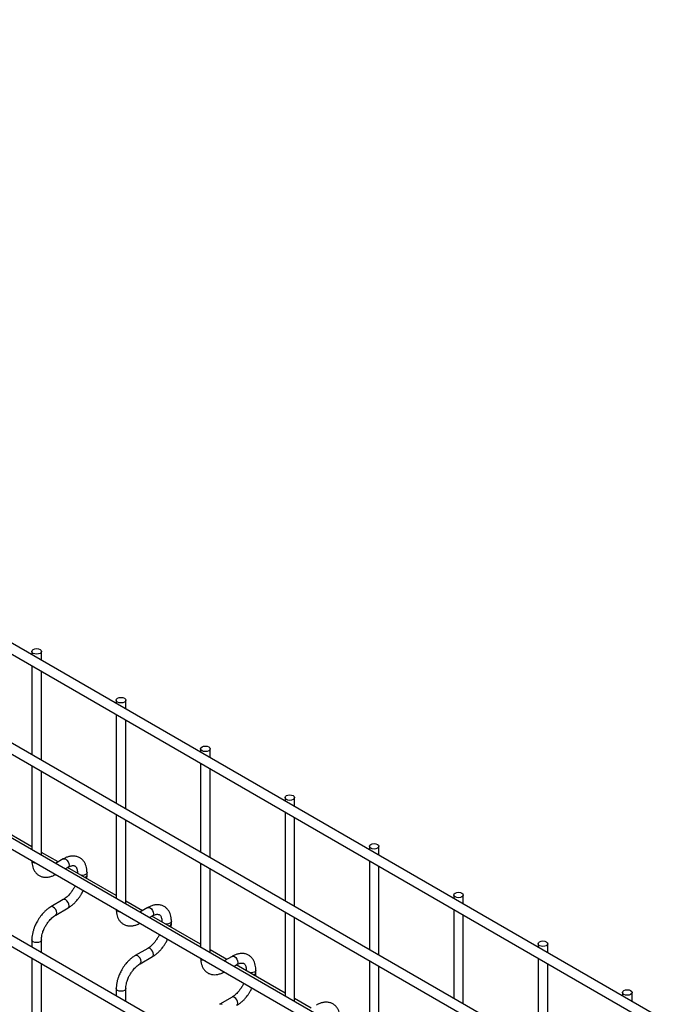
# Model space of a CAD drawing. Header units: inches. Extents: x 0.2 to 10.7, y 0.2 to 8.
# Tile 24 of 24: x 8.562 to 9.234, y 7.002 to 8.033. Entities that reach past the tile are written whole.
import ezdxf

# ---------------------------------------------------------------- set-up
doc = ezdxf.new("R2010")
doc.units = ezdxf.units.IN
doc.header["$MEASUREMENT"] = 0

msp = doc.modelspace()

# ---------------------------------------------------------------- linework, layer by layer
for p, q in [((10.51251, 6.24983), (7.4229, 8.03342)), ((7.4179, 8.02476), (10.50751, 6.24117)), ((7.4179, 7.92014), (10.50751, 6.13655)), ((10.51251, 6.14521), (7.4229, 7.9288)), ((7.4179, 7.82063), (10.50751, 6.03703)), ((10.40461, 6.10798), (7.52444, 7.77067)), ((10.51251, 5.94362), (7.4229, 7.72722)), ((7.4179, 7.71856), (10.50751, 5.93496)), ((8.57505, 7.37189), (8.57505, 7.3683)), ((8.58505, 7.36253), (8.58505, 7.37189)), ((8.57505, 7.35675), (8.57505, 7.26368)), ((8.58505, 7.25791), (8.58505, 7.35098)), ((8.66344, 7.32086), (8.66344, 7.31727)), ((8.67344, 7.3115), (8.67344, 7.32086)), ((8.66344, 7.30573), (8.66344, 7.21265)), ((8.67344, 7.20688), (8.67344, 7.29995)), ((8.75183, 7.26984), (8.75183, 7.26625)), ((8.76183, 7.26048), (8.76183, 7.26984)), ((8.57505, 7.25213), (8.57505, 7.16416)), ((8.75183, 7.2547), (8.75183, 7.16163)), ((8.76183, 7.15586), (8.76183, 7.24893)), ((8.58505, 7.15839), (8.58505, 7.24636)), ((8.84022, 7.21881), (8.84022, 7.21522)), ((8.85022, 7.20945), (8.85022, 7.21881)), ((8.66344, 7.20111), (8.66344, 7.11314)), ((8.84022, 7.20368), (8.84022, 7.1106)), ((8.85022, 7.10483), (8.85022, 7.1979)), ((8.57505, 7.16718), (8.52406, 7.19662)), ((8.67344, 7.10737), (8.67344, 7.19533)), ((8.92861, 7.16778), (8.92861, 7.1642)), ((8.93861, 7.15842), (8.93861, 7.16778)), ((8.60244, 7.15136), (8.58505, 7.1614)), ((8.60798, 7.15456), (8.59983, 7.14986)), ((8.60984, 7.14408), (8.61298, 7.1459)), ((8.75183, 7.15008), (8.75183, 7.06211)), ((8.92861, 7.15265), (8.92861, 7.05958)), ((8.93861, 7.0538), (8.93861, 7.14688)), ((8.66344, 7.11615), (8.61245, 7.14559)), ((8.62283, 7.14021), (8.62283, 7.1396)), ((8.62298, 7.13951), (8.62283, 7.14021)), ((8.63283, 7.13761), (8.63283, 7.14021)), ((8.76183, 7.05634), (8.76183, 7.14431)), ((9.017, 7.11676), (9.017, 7.11317)), ((9.027, 7.1074), (9.027, 7.11676)), ((8.60798, 7.1119), (8.59499, 7.1044)), ((8.69083, 7.10034), (8.67344, 7.11038)), ((8.59999, 7.09574), (8.61298, 7.10324)), ((8.69637, 7.10354), (8.68822, 7.09883)), ((8.69822, 7.09306), (8.70137, 7.09487)), ((8.75183, 7.06513), (8.70083, 7.09457)), ((8.84022, 7.09906), (8.84022, 7.01109)), ((9.017, 7.10162), (9.017, 7.00855)), ((9.027, 7.00278), (9.027, 7.09585)), ((8.71122, 7.08919), (8.71122, 7.08857)), ((8.71137, 7.08849), (8.71122, 7.08918)), ((8.72122, 7.08659), (8.72122, 7.08919)), ((8.85022, 7.00531), (8.85022, 7.09328)), ((8.57505, 7.06987), (8.57505, 7.0621)), ((8.58505, 7.05632), (8.58505, 7.06987)), ((9.10538, 7.06573), (9.10538, 7.06215)), ((9.11538, 7.05637), (9.11538, 7.06573)), ((8.69637, 7.06087), (8.68338, 7.05337)), ((8.77922, 7.04931), (8.76183, 7.05935)), ((8.57505, 7.05055), (8.57505, 6.96003)), ((8.58505, 6.95426), (8.58505, 7.04478)), ((8.68838, 7.04471), (8.70137, 7.05221)), ((8.78476, 7.05251), (8.77661, 7.04781)), ((8.78661, 7.04203), (8.78976, 7.04385)), ((8.84022, 7.0141), (8.78922, 7.04354)), ((8.92861, 7.04803), (8.92861, 6.96006)), ((9.10538, 7.0506), (9.10538, 6.95753)), ((9.11538, 6.95175), (9.11538, 7.04483)), ((8.7996, 7.03816), (8.7996, 7.03755)), ((8.79975, 7.03746), (8.7996, 7.03816)), ((8.8096, 7.03556), (8.8096, 7.03816)), ((8.93861, 6.95429), (8.93861, 7.04226)), ((8.66344, 7.01884), (8.66344, 7.01107)), ((8.67344, 7.0053), (8.67344, 7.01884)), ((9.19377, 7.01471), (9.19377, 7.01112)), ((9.20377, 7.00535), (9.20377, 7.01471)), ((8.78476, 7.00985), (8.77177, 7.00234)), ((8.86761, 6.99829), (8.85022, 7.00833))]:
    msp.add_line(p, q)
at = {"flags": 128}
for points in [[(8.58359, 7.37393), (8.58467, 7.37299), (8.58505, 7.37189), (8.58467, 7.37078), (8.58359, 7.36985), (8.58197, 7.36922), (8.58005, 7.369), (8.57814, 7.36922), (8.57652, 7.36985), (8.57543, 7.37078), (8.57505, 7.37189), (8.57543, 7.37299), (8.57652, 7.37393), (8.57814, 7.37455), (8.58005, 7.37477), (8.58197, 7.37455), (8.58359, 7.37393)], [(8.67198, 7.3229), (8.67306, 7.32197), (8.67344, 7.32086), (8.67306, 7.31976), (8.67198, 7.31882), (8.67036, 7.31819), (8.66844, 7.31797), (8.66653, 7.31819), (8.66491, 7.31882), (8.66382, 7.31976), (8.66344, 7.32086), (8.66382, 7.32197), (8.66491, 7.3229), (8.66653, 7.32353), (8.66844, 7.32375), (8.67036, 7.32353), (8.67198, 7.3229)], [(8.76037, 7.27188), (8.76145, 7.27094), (8.76183, 7.26984), (8.76145, 7.26873), (8.76037, 7.26779), (8.75874, 7.26717), (8.75683, 7.26695), (8.75492, 7.26717), (8.75329, 7.26779), (8.75221, 7.26873), (8.75183, 7.26984), (8.75221, 7.27094), (8.75329, 7.27188), (8.75492, 7.2725), (8.75683, 7.27272), (8.75874, 7.2725), (8.76037, 7.27188)], [(8.84875, 7.22085), (8.84984, 7.21991), (8.85022, 7.21881), (8.84984, 7.2177), (8.84875, 7.21677), (8.84713, 7.21614), (8.84522, 7.21592), (8.84331, 7.21614), (8.84168, 7.21677), (8.8406, 7.2177), (8.84022, 7.21881), (8.8406, 7.21991), (8.84168, 7.22085), (8.84331, 7.22148), (8.84522, 7.2217), (8.84713, 7.22148), (8.84875, 7.22085)], [(8.93714, 7.16983), (8.93823, 7.16889), (8.93861, 7.16778), (8.93823, 7.16668), (8.93714, 7.16574), (8.93552, 7.16512), (8.93361, 7.1649), (8.93169, 7.16512), (8.93007, 7.16574), (8.92899, 7.16668), (8.92861, 7.16778), (8.92899, 7.16889), (8.93007, 7.16983), (8.93169, 7.17045), (8.93361, 7.17067), (8.93552, 7.17045), (8.93714, 7.16983)], [(8.57652, 7.15076), (8.57543, 7.15169), (8.57506, 7.15261)], [(8.57973, 7.14992), (8.57814, 7.15013), (8.57652, 7.15076)], [(8.60798, 7.15456), (8.60913, 7.15478), (8.61048, 7.15431)], [(8.61048, 7.15431), (8.61183, 7.15322), (8.61298, 7.15167), (8.61375, 7.14991), (8.61402, 7.14819), (8.61375, 7.14678), (8.61298, 7.1459), (8.61298, 7.1459)], [(8.63283, 7.1402), (8.63245, 7.13911), (8.63136, 7.13817), (8.62974, 7.13755), (8.62783, 7.13733), (8.62661, 7.13741)], [(9.02553, 7.1188), (9.02661, 7.11786), (9.027, 7.11676), (9.02661, 7.11565), (9.02553, 7.11472), (9.02391, 7.11409), (9.022, 7.11387), (9.02008, 7.11409), (9.01846, 7.11472), (9.01738, 7.11565), (9.017, 7.11676), (9.01738, 7.11786), (9.01846, 7.1188), (9.02008, 7.11943), (9.022, 7.11965), (9.02391, 7.11943), (9.02553, 7.1188)], [(8.59749, 7.10415), (8.59614, 7.10462), (8.59499, 7.1044), (8.59497, 7.10439)], [(8.613, 7.10325), (8.61375, 7.10412), (8.61402, 7.10553), (8.61375, 7.10724), (8.61298, 7.10901), (8.61183, 7.11056), (8.61048, 7.11165), (8.60913, 7.11212), (8.60799, 7.1119)], [(8.59998, 7.09573), (8.59999, 7.09574), (8.60075, 7.09662), (8.60102, 7.09802), (8.60075, 7.09974), (8.59999, 7.10151), (8.59884, 7.10306), (8.59749, 7.10415)], [(8.66491, 7.09973), (8.66382, 7.10067), (8.66345, 7.10159)], [(8.66812, 7.09889), (8.66653, 7.09911), (8.66491, 7.09973)], [(8.69637, 7.10354), (8.69752, 7.10376), (8.69887, 7.10329)], [(8.69887, 7.10329), (8.70022, 7.1022), (8.70137, 7.10065), (8.70214, 7.09888), (8.70241, 7.09716), (8.70214, 7.09576), (8.70137, 7.09488), (8.70137, 7.09487)], [(8.72122, 7.08918), (8.72084, 7.08808), (8.71975, 7.08715), (8.71813, 7.08652), (8.71622, 7.0863), (8.715, 7.08639)], [(8.58505, 7.06988), (8.58505, 7.06987), (8.58467, 7.06876), (8.58359, 7.06783), (8.58197, 7.0672), (8.58005, 7.06698), (8.57814, 7.0672), (8.57652, 7.06783), (8.57543, 7.06876), (8.57505, 7.06987), (8.57505, 7.06988)], [(9.11392, 7.06777), (9.115, 7.06684), (9.11538, 7.06573), (9.115, 7.06463), (9.11392, 7.06369), (9.1123, 7.06307), (9.11038, 7.06285), (9.10847, 7.06307), (9.10685, 7.06369), (9.10576, 7.06463), (9.10538, 7.06573), (9.10576, 7.06684), (9.10685, 7.06777), (9.10847, 7.0684), (9.11038, 7.06862), (9.1123, 7.0684), (9.11392, 7.06777)], [(8.68588, 7.05312), (8.68452, 7.05359), (8.68338, 7.05337), (8.68336, 7.05336)], [(8.68837, 7.0447), (8.68838, 7.04471), (8.68914, 7.04559), (8.68941, 7.047), (8.68914, 7.04872), (8.68838, 7.05048), (8.68723, 7.05203), (8.68588, 7.05312)], [(8.70139, 7.05222), (8.70214, 7.05309), (8.70241, 7.0545), (8.70214, 7.05622), (8.70137, 7.05798), (8.70022, 7.05953), (8.69887, 7.06062), (8.69752, 7.06109), (8.69638, 7.06088)], [(8.75329, 7.04871), (8.75221, 7.04964), (8.75184, 7.05056)], [(8.75651, 7.04787), (8.75492, 7.04808), (8.75329, 7.04871)], [(8.78476, 7.05251), (8.7859, 7.05273), (8.78726, 7.05226)], [(8.78726, 7.05226), (8.78861, 7.05117), (8.78976, 7.04962), (8.79052, 7.04786), (8.79079, 7.04614), (8.79052, 7.04473), (8.78976, 7.04385), (8.78976, 7.04385)], [(8.8096, 7.03815), (8.80922, 7.03706), (8.80814, 7.03612), (8.80652, 7.0355), (8.8046, 7.03528), (8.80339, 7.03536)], [(8.67344, 7.01885), (8.67344, 7.01884), (8.67306, 7.01774), (8.67198, 7.0168), (8.67036, 7.01618), (8.66844, 7.01596), (8.66653, 7.01618), (8.66491, 7.0168), (8.66382, 7.01774), (8.66344, 7.01884), (8.66344, 7.01886)], [(9.20231, 7.01675), (9.20339, 7.01581), (9.20377, 7.01471), (9.20339, 7.0136), (9.20231, 7.01267), (9.20069, 7.01204), (9.19877, 7.01182), (9.19686, 7.01204), (9.19524, 7.01267), (9.19415, 7.0136), (9.19377, 7.01471), (9.19415, 7.01581), (9.19524, 7.01675), (9.19686, 7.01737), (9.19877, 7.01759), (9.20069, 7.01737), (9.20231, 7.01675)], [(8.77426, 7.0021), (8.77291, 7.00257), (8.77176, 7.00234), (8.77175, 7.00234)], [(8.78977, 7.00119), (8.79052, 7.00207), (8.79079, 7.00347), (8.79052, 7.00519), (8.78976, 7.00696), (8.78861, 7.00851), (8.78726, 7.0096), (8.7859, 7.01007), (8.78477, 7.00985)]]:
    msp.add_lwpolyline(points, dxfattribs=at)
for centre in [(8.62976, 7.13821), (8.71815, 7.08718), (8.80654, 7.03616)]:
    msp.add_arc(centre, 0.00313, 283.61486, 348.73138)
for points, knots in [([(8.63279, 7.1402), (8.63279, 7.14094), (8.63278, 7.14278), (8.63233, 7.14556), (8.63145, 7.14851), (8.63008, 7.1512), (8.62823, 7.15358), (8.62587, 7.15554), (8.62297, 7.15696), (8.61975, 7.15765), (8.61639, 7.1576), (8.61307, 7.15688), (8.61025, 7.15584), (8.60858, 7.15485), (8.60799, 7.1545)], [0, 0, 0, 0, 0.0558907, 0.1388667, 0.222826, 0.3073987, 0.3926785, 0.4797757, 0.5711016, 0.670205, 0.7614787, 0.8548582, 0.9484172, 1, 1, 1, 1]), ([(8.57509, 7.15282), (8.57509, 7.15209), (8.57509, 7.15025), (8.57554, 7.14748), (8.57642, 7.14452), (8.57778, 7.14182), (8.57962, 7.13943), (8.58197, 7.13746), (8.58486, 7.13602), (8.58808, 7.13531), (8.59144, 7.13534), (8.59476, 7.13603), (8.59763, 7.13708), (8.59935, 7.13809), (8.59998, 7.13846)], [0, 0, 0, 0, 0.0546972, 0.1375114, 0.2213111, 0.3057267, 0.3908379, 0.4777237, 0.5687525, 0.6674428, 0.7584725, 0.8516333, 0.9450485, 1, 1, 1, 1]), ([(8.61298, 7.14588), (8.61351, 7.14618), (8.61466, 7.14681), (8.61626, 7.14735), (8.61774, 7.14762), (8.61898, 7.14759), (8.62002, 7.14729), (8.62083, 7.14677), (8.62162, 7.1458), (8.62227, 7.14444), (8.62268, 7.14259), (8.62288, 7.14113), (8.62282, 7.14025), (8.62282, 7.14021)], [0, 0, 0, 0, 0.0766862, 0.1650368, 0.2549323, 0.3489948, 0.4542489, 0.5907939, 0.696654, 0.7976353, 0.8969559, 0.9953119, 1, 1, 1, 1]), ([(8.63258, 7.13397), (8.63269, 7.13485), (8.63284, 7.13609), (8.6328, 7.13726), (8.63279, 7.13759)], [0, 0, 0, 0, 0.71405302, 1, 1, 1, 1]), ([(8.6202, 7.12656), (8.62009, 7.12631), (8.61959, 7.1251), (8.61893, 7.12394), (8.61842, 7.12302)], [0, 0, 0, 0, 0.2080389, 1, 1, 1, 1]), ([(8.61842, 7.12302), (8.61773, 7.12189), (8.61675, 7.12032), (8.61513, 7.1182), (8.61369, 7.11653), (8.61192, 7.11477), (8.61008, 7.11326), (8.60873, 7.1123), (8.60806, 7.11195), (8.60799, 7.11192)], [0, 0, 0, 0, 0.233946, 0.3290926, 0.4848865, 0.6433764, 0.8096067, 0.9786836, 1, 1, 1, 1]), ([(8.61297, 7.1033), (8.61344, 7.10355), (8.61492, 7.10436), (8.61725, 7.10615), (8.61986, 7.10851), (8.62202, 7.11084), (8.62391, 7.11317), (8.62555, 7.1155), (8.62731, 7.1183), (8.62831, 7.12035), (8.62888, 7.12154)], [0, 0, 0, 0, 0.0719822, 0.230009, 0.3767627, 0.5105025, 0.614264, 0.732866, 0.8454197, 1, 1, 1, 1]), ([(8.72118, 7.08917), (8.72117, 7.08991), (8.72117, 7.09176), (8.72072, 7.09454), (8.71983, 7.09748), (8.71847, 7.10018), (8.71662, 7.10255), (8.71426, 7.10451), (8.71136, 7.10593), (8.70814, 7.10662), (8.70477, 7.10657), (8.70146, 7.10586), (8.69864, 7.10481), (8.69697, 7.10382), (8.69638, 7.10347)], [0, 0, 0, 0, 0.0558907, 0.1388667, 0.222826, 0.3073987, 0.3926785, 0.4797757, 0.5711016, 0.670205, 0.7614787, 0.8548582, 0.9484172, 1, 1, 1, 1]), ([(8.595, 7.10433), (8.59457, 7.1041), (8.59312, 7.10332), (8.59081, 7.10155), (8.58817, 7.0992), (8.58599, 7.09685), (8.5841, 7.09452), (8.5824, 7.09217), (8.58136, 7.09043), (8.58083, 7.08955)], [0, 0, 0, 0, 0.0778655, 0.2648252, 0.4390147, 0.5990005, 0.7209984, 0.8593082, 1, 1, 1, 1]), ([(8.58949, 7.08455), (8.59018, 7.08568), (8.59116, 7.08726), (8.59279, 7.08938), (8.59423, 7.09106), (8.59601, 7.09283), (8.59785, 7.09435), (8.59921, 7.09532), (8.5999, 7.09567), (8.59998, 7.09571)], [0, 0, 0, 0, 0.2333375, 0.3282376, 0.4836415, 0.6417552, 0.8076147, 0.9763389, 1, 1, 1, 1]), ([(8.66348, 7.10179), (8.66348, 7.10106), (8.66348, 7.09923), (8.66393, 7.09645), (8.66481, 7.0935), (8.66616, 7.09079), (8.66801, 7.08841), (8.67036, 7.08643), (8.67325, 7.08499), (8.67647, 7.08429), (8.67983, 7.08431), (8.68315, 7.08501), (8.68602, 7.08606), (8.68773, 7.08706), (8.68837, 7.08744)], [0, 0, 0, 0, 0.0546972, 0.1375114, 0.2213111, 0.3057267, 0.3908379, 0.4777237, 0.5687525, 0.6674428, 0.7584725, 0.8516333, 0.9450485, 1, 1, 1, 1]), ([(8.70137, 7.09486), (8.7019, 7.09515), (8.70305, 7.09578), (8.70465, 7.09632), (8.70613, 7.0966), (8.70737, 7.09656), (8.70841, 7.09627), (8.70921, 7.09574), (8.71, 7.09477), (8.71065, 7.09341), (8.71107, 7.09156), (8.71126, 7.09011), (8.71121, 7.08922), (8.71121, 7.08918)], [0, 0, 0, 0, 0.0766862, 0.1650368, 0.2549323, 0.3489948, 0.4542489, 0.5907939, 0.696654, 0.7976353, 0.8969559, 0.9953119, 1, 1, 1, 1]), ([(8.58083, 7.08955), (8.58006, 7.08813), (8.57898, 7.08614), (8.5777, 7.08309), (8.57676, 7.08047), (8.5759, 7.07736), (8.57532, 7.07416), (8.57504, 7.07163), (8.57508, 7.07024), (8.57509, 7.06988)], [0, 0, 0, 0, 0.2212677, 0.3114829, 0.4601642, 0.6129455, 0.7754447, 0.9435849, 1, 1, 1, 1]), ([(8.58507, 7.06988), (8.58509, 7.07062), (8.58513, 7.07215), (8.58557, 7.07475), (8.58624, 7.07725), (8.58706, 7.07957), (8.58807, 7.08195), (8.58897, 7.08359), (8.58949, 7.08455)], [0, 0, 0, 0, 0.1713768, 0.3543776, 0.5355423, 0.6686577, 0.8070178, 1, 1, 1, 1]), ([(8.72097, 7.08294), (8.72108, 7.08383), (8.72123, 7.08506), (8.72119, 7.08623), (8.72118, 7.08657)], [0, 0, 0, 0, 0.71405302, 1, 1, 1, 1]), ([(8.70859, 7.07553), (8.70848, 7.07528), (8.70797, 7.07408), (8.70732, 7.07291), (8.70681, 7.07199)], [0, 0, 0, 0, 0.20803888, 1, 1, 1, 1]), ([(8.70681, 7.07199), (8.70611, 7.07087), (8.70514, 7.06929), (8.70352, 7.06717), (8.70208, 7.0655), (8.70031, 7.06375), (8.69847, 7.06223), (8.69712, 7.06127), (8.69645, 7.06093), (8.69638, 7.06089)], [0, 0, 0, 0, 0.233946, 0.3290926, 0.4848865, 0.6433764, 0.8096067, 0.9786836, 1, 1, 1, 1]), ([(8.70136, 7.05227), (8.70182, 7.05253), (8.70331, 7.05333), (8.70564, 7.05513), (8.70825, 7.05748), (8.71041, 7.05981), (8.71229, 7.06214), (8.71394, 7.06447), (8.7157, 7.06728), (8.71669, 7.06933), (8.71727, 7.07052)], [0, 0, 0, 0, 0.0719822, 0.230009, 0.3767627, 0.5105025, 0.614264, 0.732866, 0.8454197, 1, 1, 1, 1]), ([(8.68339, 7.05331), (8.68296, 7.05308), (8.68151, 7.0523), (8.6792, 7.05053), (8.67656, 7.04817), (8.67437, 7.04582), (8.67249, 7.04349), (8.67079, 7.04114), (8.66975, 7.0394), (8.66922, 7.03852)], [0, 0, 0, 0, 0.0778655, 0.2648252, 0.4390147, 0.5990005, 0.7209984, 0.8593082, 1, 1, 1, 1]), ([(8.80956, 7.03815), (8.80956, 7.03889), (8.80956, 7.04073), (8.80911, 7.04351), (8.80822, 7.04646), (8.80686, 7.04915), (8.80501, 7.05153), (8.80265, 7.05349), (8.79975, 7.05491), (8.79653, 7.05559), (8.79316, 7.05555), (8.78985, 7.05483), (8.78702, 7.05379), (8.78536, 7.0528), (8.78477, 7.05245)], [0, 0, 0, 0, 0.0558907, 0.1388667, 0.222826, 0.3073987, 0.3926785, 0.4797757, 0.5711016, 0.670205, 0.7614787, 0.8548582, 0.9484172, 1, 1, 1, 1]), ([(8.67788, 7.03353), (8.67857, 7.03465), (8.67955, 7.03623), (8.68118, 7.03836), (8.68262, 7.04004), (8.68439, 7.0418), (8.68624, 7.04332), (8.6876, 7.0443), (8.68829, 7.04465), (8.68837, 7.04469)], [0, 0, 0, 0, 0.2333375, 0.3282376, 0.4836415, 0.6417552, 0.8076147, 0.9763389, 1, 1, 1, 1]), ([(8.75187, 7.05076), (8.75187, 7.05003), (8.75187, 7.0482), (8.75232, 7.04543), (8.7532, 7.04247), (8.75455, 7.03977), (8.75639, 7.03738), (8.75875, 7.03541), (8.76164, 7.03397), (8.76486, 7.03326), (8.76822, 7.03329), (8.77154, 7.03398), (8.77441, 7.03503), (8.77612, 7.03604), (8.77676, 7.03641)], [0, 0, 0, 0, 0.0546972, 0.1375114, 0.2213111, 0.3057267, 0.3908379, 0.4777237, 0.5687525, 0.6674428, 0.7584725, 0.8516333, 0.9450485, 1, 1, 1, 1]), ([(8.78975, 7.04383), (8.79029, 7.04412), (8.79144, 7.04475), (8.79304, 7.0453), (8.79452, 7.04557), (8.79576, 7.04554), (8.7968, 7.04524), (8.7976, 7.04472), (8.79839, 7.04375), (8.79904, 7.04239), (8.79946, 7.04054), (8.79965, 7.03908), (8.7996, 7.0382), (8.7996, 7.03816)], [0, 0, 0, 0, 0.0766862, 0.1650368, 0.2549323, 0.3489948, 0.4542489, 0.5907939, 0.696654, 0.7976353, 0.8969559, 0.9953119, 1, 1, 1, 1]), ([(8.66922, 7.03852), (8.66845, 7.03711), (8.66737, 7.03511), (8.66609, 7.03206), (8.66515, 7.02944), (8.66429, 7.02633), (8.66371, 7.02313), (8.66343, 7.0206), (8.66347, 7.01921), (8.66348, 7.01886)], [0, 0, 0, 0, 0.2212677, 0.3114829, 0.4601642, 0.6129455, 0.7754447, 0.9435849, 1, 1, 1, 1]), ([(8.67346, 7.01885), (8.67347, 7.01959), (8.67351, 7.02112), (8.67396, 7.02372), (8.67463, 7.02622), (8.67545, 7.02854), (8.67646, 7.03092), (8.67736, 7.03257), (8.67788, 7.03353)], [0, 0, 0, 0, 0.1713768, 0.3543776, 0.5355423, 0.6686577, 0.8070178, 1, 1, 1, 1]), ([(8.80935, 7.03192), (8.80947, 7.0328), (8.80962, 7.03404), (8.80958, 7.03521), (8.80956, 7.03554)], [0, 0, 0, 0, 0.71405302, 1, 1, 1, 1]), ([(8.79697, 7.0245), (8.79687, 7.02425), (8.79636, 7.02305), (8.79571, 7.02189), (8.79519, 7.02096)], [0, 0, 0, 0, 0.2080389, 1, 1, 1, 1]), ([(8.79519, 7.02096), (8.7945, 7.01984), (8.79353, 7.01827), (8.7919, 7.01615), (8.79047, 7.01448), (8.7887, 7.01272), (8.78686, 7.01121), (8.78551, 7.01025), (8.78484, 7.0099), (8.78476, 7.00986)], [0, 0, 0, 0, 0.233946, 0.3290926, 0.4848865, 0.6433764, 0.8096067, 0.9786836, 1, 1, 1, 1]), ([(8.78975, 7.00125), (8.79021, 7.0015), (8.7917, 7.00231), (8.79403, 7.0041), (8.79664, 7.00645), (8.7988, 7.00879), (8.80068, 7.01112), (8.80233, 7.01345), (8.80409, 7.01625), (8.80508, 7.0183), (8.80566, 7.01949)], [0, 0, 0, 0, 0.0719822, 0.230009, 0.3767627, 0.5105025, 0.614264, 0.732866, 0.8454197, 1, 1, 1, 1]), ([(8.89795, 6.98712), (8.89795, 6.98786), (8.89795, 6.98971), (8.89749, 6.99249), (8.89661, 6.99543), (8.89525, 6.99813), (8.8934, 7.0005), (8.89104, 7.00246), (8.88814, 7.00388), (8.88491, 7.00457), (8.88155, 7.00452), (8.87824, 7.00381), (8.87541, 7.00276), (8.87375, 7.00177), (8.87316, 7.00142)], [0, 0, 0, 0, 0.0558907, 0.1388667, 0.222826, 0.3073987, 0.3926785, 0.4797757, 0.5711016, 0.670205, 0.7614787, 0.8548582, 0.9484172, 1, 1, 1, 1])]:
    msp.add_open_spline(points, degree=3, knots=knots)

doc.saveas('drawing.dxf')
